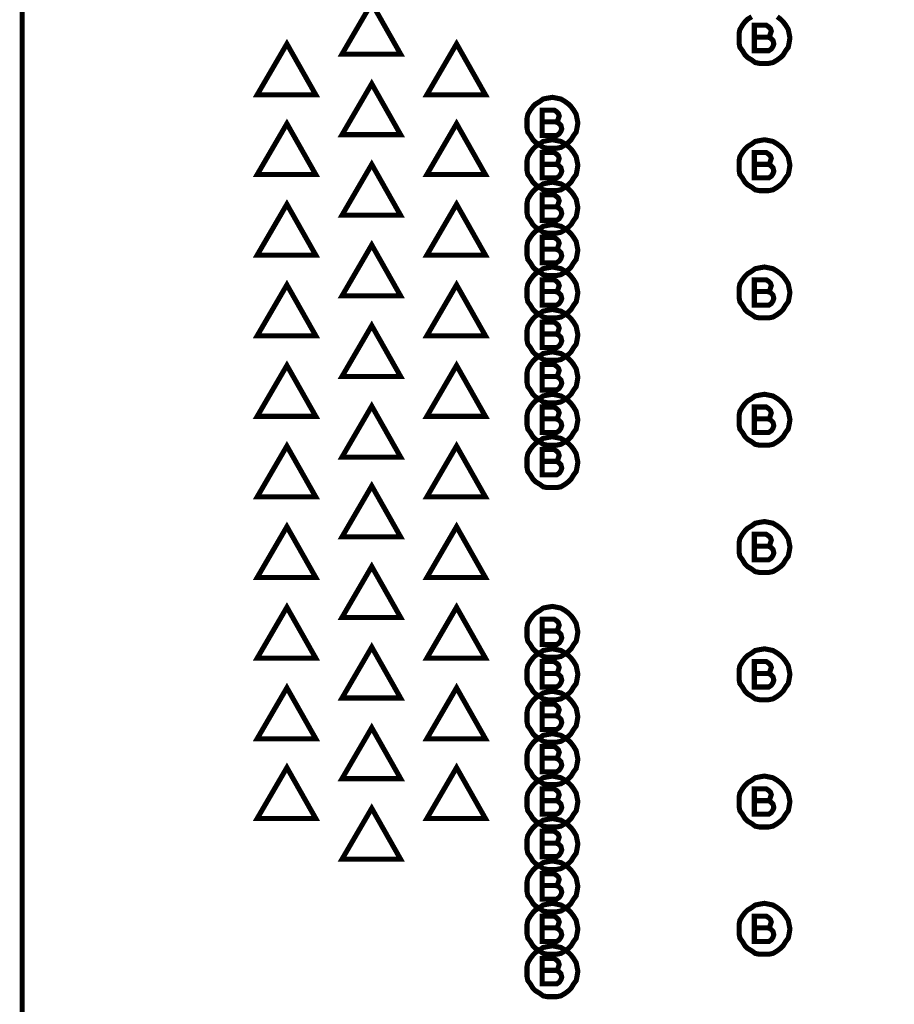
# Model space of a CAD drawing. Extents: x 28 to 61, y 24.9 to 46.
# Tile 4 of 96: x 33.2 to 34.3, y 30.5 to 31.7. Entities that reach past the tile are written whole.
import ezdxf

# ---------------------------------------------------------------- set-up
doc = ezdxf.new("R2010")
doc.units = 0
doc.layers.add('1', color=2, linetype='CONTINUOUS')

msp = doc.modelspace()

# ---------------------------------------------------------------- linework, layer by layer
at = {"layer": '1', "const_width": 0.006}
for points in [[(33.23, 29.96), (33.821, 29.96), (33.821, 30.285), (34.835, 30.285), (34.835, 29.96), (35.406, 29.96), (35.406, 30.285), (35.478, 30.285), (35.478, 29.96), (37.306, 29.96), (37.306, 30.285), (37.379, 30.285), (37.379, 29.96), (37.951, 29.96), (37.951, 30.285), (40.105, 30.285), (40.105, 34.51), (33.23, 34.51), (33.23, 29.96)], [(33.642, 31.701), (33.607, 31.641), (33.676, 31.641), (33.642, 31.701)], [(34.09, 31.685), (34.085, 31.682), (34.082, 31.679), (34.079, 31.675), (34.076, 31.67), (34.075, 31.665), (34.075, 31.66), (34.075, 31.654), (34.076, 31.649), (34.079, 31.645), (34.082, 31.64), (34.085, 31.637), (34.09, 31.634), (34.094, 31.631), (34.099, 31.63), (34.105, 31.63), (34.11, 31.63), (34.115, 31.631), (34.12, 31.634), (34.124, 31.637), (34.127, 31.64), (34.13, 31.645), (34.133, 31.649), (34.134, 31.654), (34.135, 31.66)], [(34.135, 31.66), (34.134, 31.665), (34.133, 31.67), (34.13, 31.675), (34.127, 31.679), (34.124, 31.682), (34.12, 31.685)], [(34.109, 31.661), (34.111, 31.662), (34.112, 31.665), (34.113, 31.668), (34.112, 31.671), (34.11, 31.673), (34.107, 31.675), (34.093, 31.675), (34.093, 31.645), (34.11, 31.645), (34.113, 31.647), (34.115, 31.65), (34.116, 31.653), (34.115, 31.657), (34.112, 31.66), (34.109, 31.661), (34.093, 31.661)], [(33.542, 31.653), (33.507, 31.593), (33.576, 31.593), (33.542, 31.653)], [(33.742, 31.653), (33.707, 31.593), (33.776, 31.593), (33.742, 31.653)], [(33.642, 31.606), (33.607, 31.546), (33.676, 31.546), (33.642, 31.606)], [(33.885, 31.56), (33.884, 31.565), (33.883, 31.57), (33.88, 31.575), (33.877, 31.579), (33.874, 31.582), (33.87, 31.585), (33.865, 31.588), (33.86, 31.589), (33.855, 31.59), (33.849, 31.589), (33.844, 31.588), (33.84, 31.585), (33.835, 31.582), (33.832, 31.579), (33.829, 31.575), (33.826, 31.57), (33.825, 31.565), (33.825, 31.56), (33.825, 31.554), (33.826, 31.549), (33.829, 31.545), (33.832, 31.54), (33.835, 31.537), (33.84, 31.534), (33.844, 31.531), (33.849, 31.53), (33.855, 31.53), (33.86, 31.53), (33.865, 31.531), (33.87, 31.534), (33.874, 31.537), (33.877, 31.54), (33.88, 31.545), (33.883, 31.549), (33.884, 31.554), (33.885, 31.56)], [(33.859, 31.561), (33.861, 31.562), (33.862, 31.565), (33.863, 31.568), (33.862, 31.571), (33.86, 31.573), (33.857, 31.575), (33.843, 31.575), (33.843, 31.545), (33.86, 31.545), (33.863, 31.547), (33.865, 31.55), (33.866, 31.553), (33.865, 31.557), (33.862, 31.56), (33.859, 31.561), (33.843, 31.561)], [(33.542, 31.559), (33.507, 31.499), (33.576, 31.499), (33.542, 31.559)], [(33.742, 31.559), (33.707, 31.499), (33.776, 31.499), (33.742, 31.559)], [(33.885, 31.51), (33.884, 31.515), (33.883, 31.52), (33.88, 31.525), (33.877, 31.529), (33.874, 31.532), (33.87, 31.535), (33.865, 31.538), (33.86, 31.539), (33.855, 31.54), (33.849, 31.539), (33.844, 31.538), (33.84, 31.535), (33.835, 31.532), (33.832, 31.529), (33.829, 31.525), (33.826, 31.52), (33.825, 31.515), (33.825, 31.51), (33.825, 31.504), (33.826, 31.499), (33.829, 31.495), (33.832, 31.49), (33.835, 31.487), (33.84, 31.484), (33.844, 31.481), (33.849, 31.48), (33.855, 31.48), (33.86, 31.48), (33.865, 31.481), (33.87, 31.484), (33.874, 31.487), (33.877, 31.49), (33.88, 31.495), (33.883, 31.499), (33.884, 31.504), (33.885, 31.51)], [(34.135, 31.51), (34.134, 31.515), (34.133, 31.52), (34.13, 31.525), (34.127, 31.529), (34.124, 31.532), (34.12, 31.535), (34.115, 31.538), (34.11, 31.539), (34.105, 31.54), (34.099, 31.539), (34.094, 31.538), (34.09, 31.535), (34.085, 31.532), (34.082, 31.529), (34.079, 31.525), (34.076, 31.52), (34.075, 31.515), (34.075, 31.51), (34.075, 31.504), (34.076, 31.499), (34.079, 31.495), (34.082, 31.49), (34.085, 31.487), (34.09, 31.484), (34.094, 31.481), (34.099, 31.48), (34.105, 31.48), (34.11, 31.48), (34.115, 31.481), (34.12, 31.484), (34.124, 31.487), (34.127, 31.49), (34.13, 31.495), (34.133, 31.499), (34.134, 31.504), (34.135, 31.51)], [(33.859, 31.511), (33.861, 31.512), (33.862, 31.515), (33.863, 31.518), (33.862, 31.521), (33.86, 31.523), (33.857, 31.525), (33.843, 31.525), (33.843, 31.495), (33.86, 31.495), (33.863, 31.497), (33.865, 31.5), (33.866, 31.503), (33.865, 31.507), (33.862, 31.51), (33.859, 31.511), (33.843, 31.511)], [(34.109, 31.511), (34.111, 31.512), (34.112, 31.515), (34.113, 31.518), (34.112, 31.521), (34.11, 31.523), (34.107, 31.525), (34.093, 31.525), (34.093, 31.495), (34.11, 31.495), (34.113, 31.497), (34.115, 31.5), (34.116, 31.503), (34.115, 31.507), (34.112, 31.51), (34.109, 31.511), (34.093, 31.511)], [(33.642, 31.511), (33.607, 31.451), (33.676, 31.451), (33.642, 31.511)], [(33.885, 31.46), (33.884, 31.465), (33.883, 31.47), (33.88, 31.475), (33.877, 31.479), (33.874, 31.482), (33.87, 31.485), (33.865, 31.488), (33.86, 31.489), (33.855, 31.49), (33.849, 31.489), (33.844, 31.488), (33.84, 31.485), (33.835, 31.482), (33.832, 31.479), (33.829, 31.475), (33.826, 31.47), (33.825, 31.465), (33.825, 31.46), (33.825, 31.454), (33.826, 31.449), (33.829, 31.445), (33.832, 31.44), (33.835, 31.437), (33.84, 31.434), (33.844, 31.431), (33.849, 31.43), (33.855, 31.43), (33.86, 31.43), (33.865, 31.431), (33.87, 31.434), (33.874, 31.437), (33.877, 31.44), (33.88, 31.445), (33.883, 31.449), (33.884, 31.454), (33.885, 31.46)], [(33.859, 31.461), (33.861, 31.462), (33.862, 31.465), (33.863, 31.468), (33.862, 31.471), (33.86, 31.473), (33.857, 31.475), (33.843, 31.475), (33.843, 31.445), (33.86, 31.445), (33.863, 31.447), (33.865, 31.45), (33.866, 31.453), (33.865, 31.457), (33.862, 31.46), (33.859, 31.461), (33.843, 31.461)], [(33.542, 31.464), (33.507, 31.404), (33.576, 31.404), (33.542, 31.464)], [(33.742, 31.464), (33.707, 31.404), (33.776, 31.404), (33.742, 31.464)], [(33.885, 31.41), (33.884, 31.415), (33.883, 31.42), (33.88, 31.425), (33.877, 31.429), (33.874, 31.432), (33.87, 31.435), (33.865, 31.438), (33.86, 31.439), (33.855, 31.44), (33.849, 31.439), (33.844, 31.438), (33.84, 31.435), (33.835, 31.432), (33.832, 31.429), (33.829, 31.425), (33.826, 31.42), (33.825, 31.415), (33.825, 31.41), (33.825, 31.404), (33.826, 31.399), (33.829, 31.395), (33.832, 31.39), (33.835, 31.387), (33.84, 31.384), (33.844, 31.381), (33.849, 31.38), (33.855, 31.38), (33.86, 31.38), (33.865, 31.381), (33.87, 31.384), (33.874, 31.387), (33.877, 31.39), (33.88, 31.395), (33.883, 31.399), (33.884, 31.404), (33.885, 31.41)], [(33.859, 31.411), (33.861, 31.412), (33.862, 31.415), (33.863, 31.418), (33.862, 31.421), (33.86, 31.423), (33.857, 31.425), (33.843, 31.425), (33.843, 31.395), (33.86, 31.395), (33.863, 31.397), (33.865, 31.4), (33.866, 31.403), (33.865, 31.407), (33.862, 31.41), (33.859, 31.411), (33.843, 31.411)], [(33.642, 31.416), (33.607, 31.356), (33.676, 31.356), (33.642, 31.416)], [(33.885, 31.36), (33.884, 31.365), (33.883, 31.37), (33.88, 31.375), (33.877, 31.379), (33.874, 31.382), (33.87, 31.385), (33.865, 31.388), (33.86, 31.389), (33.855, 31.39), (33.849, 31.389), (33.844, 31.388), (33.84, 31.385), (33.835, 31.382), (33.832, 31.379), (33.829, 31.375), (33.826, 31.37), (33.825, 31.365), (33.825, 31.36), (33.825, 31.354), (33.826, 31.349), (33.829, 31.345), (33.832, 31.34), (33.835, 31.337), (33.84, 31.334), (33.844, 31.331), (33.849, 31.33), (33.855, 31.33), (33.86, 31.33), (33.865, 31.331), (33.87, 31.334), (33.874, 31.337), (33.877, 31.34), (33.88, 31.345), (33.883, 31.349), (33.884, 31.354), (33.885, 31.36)], [(34.135, 31.36), (34.134, 31.365), (34.133, 31.37), (34.13, 31.375), (34.127, 31.379), (34.124, 31.382), (34.12, 31.385), (34.115, 31.388), (34.11, 31.389), (34.105, 31.39), (34.099, 31.389), (34.094, 31.388), (34.09, 31.385), (34.085, 31.382), (34.082, 31.379), (34.079, 31.375), (34.076, 31.37), (34.075, 31.365), (34.075, 31.36), (34.075, 31.354), (34.076, 31.349), (34.079, 31.345), (34.082, 31.34), (34.085, 31.337), (34.09, 31.334), (34.094, 31.331), (34.099, 31.33), (34.105, 31.33), (34.11, 31.33), (34.115, 31.331), (34.12, 31.334), (34.124, 31.337), (34.127, 31.34), (34.13, 31.345), (34.133, 31.349), (34.134, 31.354), (34.135, 31.36)], [(33.542, 31.369), (33.507, 31.309), (33.576, 31.309), (33.542, 31.369)], [(33.742, 31.369), (33.707, 31.309), (33.776, 31.309), (33.742, 31.369)], [(33.859, 31.361), (33.861, 31.362), (33.862, 31.365), (33.863, 31.368), (33.862, 31.371), (33.86, 31.373), (33.857, 31.375), (33.843, 31.375), (33.843, 31.345), (33.86, 31.345), (33.863, 31.347), (33.865, 31.35), (33.866, 31.353), (33.865, 31.357), (33.862, 31.36), (33.859, 31.361), (33.843, 31.361)], [(34.109, 31.361), (34.111, 31.362), (34.112, 31.365), (34.113, 31.368), (34.112, 31.371), (34.11, 31.373), (34.107, 31.375), (34.093, 31.375), (34.093, 31.345), (34.11, 31.345), (34.113, 31.347), (34.115, 31.35), (34.116, 31.353), (34.115, 31.357), (34.112, 31.36), (34.109, 31.361), (34.093, 31.361)], [(33.885, 31.31), (33.884, 31.315), (33.883, 31.32), (33.88, 31.325), (33.877, 31.329), (33.874, 31.332), (33.87, 31.335), (33.865, 31.338), (33.86, 31.339), (33.855, 31.34), (33.849, 31.339), (33.844, 31.338), (33.84, 31.335), (33.835, 31.332), (33.832, 31.329), (33.829, 31.325), (33.826, 31.32), (33.825, 31.315), (33.825, 31.31), (33.825, 31.304), (33.826, 31.299), (33.829, 31.295), (33.832, 31.29), (33.835, 31.287), (33.84, 31.284), (33.844, 31.281), (33.849, 31.28), (33.855, 31.28), (33.86, 31.28), (33.865, 31.281), (33.87, 31.284), (33.874, 31.287), (33.877, 31.29), (33.88, 31.295), (33.883, 31.299), (33.884, 31.304), (33.885, 31.31)], [(33.642, 31.321), (33.607, 31.261), (33.676, 31.261), (33.642, 31.321)], [(33.859, 31.311), (33.861, 31.312), (33.862, 31.315), (33.863, 31.318), (33.862, 31.321), (33.86, 31.323), (33.857, 31.325), (33.843, 31.325), (33.843, 31.295), (33.86, 31.295), (33.863, 31.297), (33.865, 31.3), (33.866, 31.303), (33.865, 31.307), (33.862, 31.31), (33.859, 31.311), (33.843, 31.311)], [(33.885, 31.26), (33.884, 31.265), (33.883, 31.27), (33.88, 31.275), (33.877, 31.279), (33.874, 31.282), (33.87, 31.285), (33.865, 31.288), (33.86, 31.289), (33.855, 31.29), (33.849, 31.289), (33.844, 31.288), (33.84, 31.285), (33.835, 31.282), (33.832, 31.279), (33.829, 31.275), (33.826, 31.27), (33.825, 31.265), (33.825, 31.26), (33.825, 31.254), (33.826, 31.249), (33.829, 31.245), (33.832, 31.24), (33.835, 31.237), (33.84, 31.234), (33.844, 31.231), (33.849, 31.23), (33.855, 31.23), (33.86, 31.23), (33.865, 31.231), (33.87, 31.234), (33.874, 31.237), (33.877, 31.24), (33.88, 31.245), (33.883, 31.249), (33.884, 31.254), (33.885, 31.26)], [(33.542, 31.274), (33.507, 31.214), (33.576, 31.214), (33.542, 31.274)], [(33.742, 31.274), (33.707, 31.214), (33.776, 31.214), (33.742, 31.274)], [(33.859, 31.261), (33.861, 31.262), (33.862, 31.265), (33.863, 31.268), (33.862, 31.271), (33.86, 31.273), (33.857, 31.275), (33.843, 31.275), (33.843, 31.245), (33.86, 31.245), (33.863, 31.247), (33.865, 31.25), (33.866, 31.253), (33.865, 31.257), (33.862, 31.26), (33.859, 31.261), (33.843, 31.261)], [(33.885, 31.21), (33.884, 31.215), (33.883, 31.22), (33.88, 31.225), (33.877, 31.229), (33.874, 31.232), (33.87, 31.235), (33.865, 31.238), (33.86, 31.239), (33.855, 31.24), (33.849, 31.239), (33.844, 31.238), (33.84, 31.235), (33.835, 31.232), (33.832, 31.229), (33.829, 31.225), (33.826, 31.22), (33.825, 31.215), (33.825, 31.21), (33.825, 31.204), (33.826, 31.199), (33.829, 31.195), (33.832, 31.19), (33.835, 31.187), (33.84, 31.184), (33.844, 31.181), (33.849, 31.18), (33.855, 31.18), (33.86, 31.18), (33.865, 31.181), (33.87, 31.184), (33.874, 31.187), (33.877, 31.19), (33.88, 31.195), (33.883, 31.199), (33.884, 31.204), (33.885, 31.21)], [(34.135, 31.21), (34.134, 31.215), (34.133, 31.22), (34.13, 31.225), (34.127, 31.229), (34.124, 31.232), (34.12, 31.235), (34.115, 31.238), (34.11, 31.239), (34.105, 31.24), (34.099, 31.239), (34.094, 31.238), (34.09, 31.235), (34.085, 31.232), (34.082, 31.229), (34.079, 31.225), (34.076, 31.22), (34.075, 31.215), (34.075, 31.21), (34.075, 31.204), (34.076, 31.199), (34.079, 31.195), (34.082, 31.19), (34.085, 31.187), (34.09, 31.184), (34.094, 31.181), (34.099, 31.18), (34.105, 31.18), (34.11, 31.18), (34.115, 31.181), (34.12, 31.184), (34.124, 31.187), (34.127, 31.19), (34.13, 31.195), (34.133, 31.199), (34.134, 31.204), (34.135, 31.21)], [(33.642, 31.226), (33.607, 31.166), (33.676, 31.166), (33.642, 31.226)], [(33.859, 31.211), (33.861, 31.212), (33.862, 31.215), (33.863, 31.218), (33.862, 31.221), (33.86, 31.223), (33.857, 31.225), (33.843, 31.225), (33.843, 31.195), (33.86, 31.195), (33.863, 31.197), (33.865, 31.2), (33.866, 31.203), (33.865, 31.207), (33.862, 31.21), (33.859, 31.211), (33.843, 31.211)], [(34.109, 31.211), (34.111, 31.212), (34.112, 31.215), (34.113, 31.218), (34.112, 31.221), (34.11, 31.223), (34.107, 31.225), (34.093, 31.225), (34.093, 31.195), (34.11, 31.195), (34.113, 31.197), (34.115, 31.2), (34.116, 31.203), (34.115, 31.207), (34.112, 31.21), (34.109, 31.211), (34.093, 31.211)], [(33.885, 31.16), (33.884, 31.165), (33.883, 31.17), (33.88, 31.175), (33.877, 31.179), (33.874, 31.182), (33.87, 31.185), (33.865, 31.188), (33.86, 31.189), (33.855, 31.19), (33.849, 31.189), (33.844, 31.188), (33.84, 31.185), (33.835, 31.182), (33.832, 31.179), (33.829, 31.175), (33.826, 31.17), (33.825, 31.165), (33.825, 31.16), (33.825, 31.154), (33.826, 31.149), (33.829, 31.145), (33.832, 31.14), (33.835, 31.137), (33.84, 31.134), (33.844, 31.131), (33.849, 31.13), (33.855, 31.13), (33.86, 31.13), (33.865, 31.131), (33.87, 31.134), (33.874, 31.137), (33.877, 31.14), (33.88, 31.145), (33.883, 31.149), (33.884, 31.154), (33.885, 31.16)], [(33.542, 31.179), (33.507, 31.119), (33.576, 31.119), (33.542, 31.179)], [(33.742, 31.179), (33.707, 31.119), (33.776, 31.119), (33.742, 31.179)], [(33.859, 31.161), (33.861, 31.162), (33.862, 31.165), (33.863, 31.168), (33.862, 31.171), (33.86, 31.173), (33.857, 31.175), (33.843, 31.175), (33.843, 31.145), (33.86, 31.145), (33.863, 31.147), (33.865, 31.15), (33.866, 31.153), (33.865, 31.157), (33.862, 31.16), (33.859, 31.161), (33.843, 31.161)], [(33.642, 31.132), (33.607, 31.072), (33.676, 31.072), (33.642, 31.132)], [(34.135, 31.06), (34.134, 31.065), (34.133, 31.07), (34.13, 31.075), (34.127, 31.079), (34.124, 31.082), (34.12, 31.085), (34.115, 31.088), (34.11, 31.089), (34.105, 31.09), (34.099, 31.089), (34.094, 31.088), (34.09, 31.085), (34.085, 31.082), (34.082, 31.079), (34.079, 31.075), (34.076, 31.07), (34.075, 31.065), (34.075, 31.06), (34.075, 31.054), (34.076, 31.049), (34.079, 31.045), (34.082, 31.04), (34.085, 31.037), (34.09, 31.034), (34.094, 31.031), (34.099, 31.03), (34.105, 31.03), (34.11, 31.03), (34.115, 31.031), (34.12, 31.034), (34.124, 31.037), (34.127, 31.04), (34.13, 31.045), (34.133, 31.049), (34.134, 31.054), (34.135, 31.06)], [(33.542, 31.084), (33.507, 31.024), (33.576, 31.024), (33.542, 31.084)], [(33.742, 31.084), (33.707, 31.024), (33.776, 31.024), (33.742, 31.084)], [(34.109, 31.061), (34.111, 31.062), (34.112, 31.065), (34.113, 31.068), (34.112, 31.071), (34.11, 31.073), (34.107, 31.075), (34.093, 31.075), (34.093, 31.045), (34.11, 31.045), (34.113, 31.047), (34.115, 31.05), (34.116, 31.053), (34.115, 31.057), (34.112, 31.06), (34.109, 31.061), (34.093, 31.061)], [(33.642, 31.037), (33.607, 30.977), (33.676, 30.977), (33.642, 31.037)], [(33.542, 30.989), (33.507, 30.929), (33.576, 30.929), (33.542, 30.989)], [(33.742, 30.989), (33.707, 30.929), (33.776, 30.929), (33.742, 30.989)], [(33.885, 30.96), (33.884, 30.965), (33.883, 30.97), (33.88, 30.975), (33.877, 30.979), (33.874, 30.982), (33.87, 30.985), (33.865, 30.988), (33.86, 30.989), (33.855, 30.99), (33.849, 30.989), (33.844, 30.988), (33.84, 30.985), (33.835, 30.982), (33.832, 30.979), (33.829, 30.975), (33.826, 30.97), (33.825, 30.965), (33.825, 30.96), (33.825, 30.954), (33.826, 30.949), (33.829, 30.945), (33.832, 30.94), (33.835, 30.937), (33.84, 30.934), (33.844, 30.931), (33.849, 30.93), (33.855, 30.93), (33.86, 30.93), (33.865, 30.931), (33.87, 30.934), (33.874, 30.937), (33.877, 30.94), (33.88, 30.945), (33.883, 30.949), (33.884, 30.954), (33.885, 30.96)], [(33.859, 30.961), (33.861, 30.962), (33.862, 30.965), (33.863, 30.968), (33.862, 30.971), (33.86, 30.973), (33.857, 30.975), (33.843, 30.975), (33.843, 30.945), (33.86, 30.945), (33.863, 30.947), (33.865, 30.95), (33.866, 30.953), (33.865, 30.957), (33.862, 30.96), (33.859, 30.961), (33.843, 30.961)], [(33.642, 30.942), (33.607, 30.882), (33.676, 30.882), (33.642, 30.942)], [(33.885, 30.91), (33.884, 30.915), (33.883, 30.92), (33.88, 30.925), (33.877, 30.929), (33.874, 30.932), (33.87, 30.935), (33.865, 30.938), (33.86, 30.939), (33.855, 30.94), (33.849, 30.939), (33.844, 30.938), (33.84, 30.935), (33.835, 30.932), (33.832, 30.929), (33.829, 30.925), (33.826, 30.92), (33.825, 30.915), (33.825, 30.91), (33.825, 30.904), (33.826, 30.899), (33.829, 30.895), (33.832, 30.89), (33.835, 30.887), (33.84, 30.884), (33.844, 30.881), (33.849, 30.88), (33.855, 30.88), (33.86, 30.88), (33.865, 30.881), (33.87, 30.884), (33.874, 30.887), (33.877, 30.89), (33.88, 30.895), (33.883, 30.899), (33.884, 30.904), (33.885, 30.91)], [(34.135, 30.91), (34.134, 30.915), (34.133, 30.92), (34.13, 30.925), (34.127, 30.929), (34.124, 30.932), (34.12, 30.935), (34.115, 30.938), (34.11, 30.939), (34.105, 30.94), (34.099, 30.939), (34.094, 30.938), (34.09, 30.935), (34.085, 30.932), (34.082, 30.929), (34.079, 30.925), (34.076, 30.92), (34.075, 30.915), (34.075, 30.91), (34.075, 30.904), (34.076, 30.899), (34.079, 30.895), (34.082, 30.89), (34.085, 30.887), (34.09, 30.884), (34.094, 30.881), (34.099, 30.88), (34.105, 30.88), (34.11, 30.88), (34.115, 30.881), (34.12, 30.884), (34.124, 30.887), (34.127, 30.89), (34.13, 30.895), (34.133, 30.899), (34.134, 30.904), (34.135, 30.91)], [(33.859, 30.911), (33.861, 30.912), (33.862, 30.915), (33.863, 30.918), (33.862, 30.921), (33.86, 30.923), (33.857, 30.925), (33.843, 30.925), (33.843, 30.895), (33.86, 30.895), (33.863, 30.897), (33.865, 30.9), (33.866, 30.903), (33.865, 30.907), (33.862, 30.91), (33.859, 30.911), (33.843, 30.911)], [(34.109, 30.911), (34.111, 30.912), (34.112, 30.915), (34.113, 30.918), (34.112, 30.921), (34.11, 30.923), (34.107, 30.925), (34.093, 30.925), (34.093, 30.895), (34.11, 30.895), (34.113, 30.897), (34.115, 30.9), (34.116, 30.903), (34.115, 30.907), (34.112, 30.91), (34.109, 30.911), (34.093, 30.911)], [(33.542, 30.894), (33.507, 30.834), (33.576, 30.834), (33.542, 30.894)], [(33.742, 30.894), (33.707, 30.834), (33.776, 30.834), (33.742, 30.894)], [(33.885, 30.86), (33.884, 30.865), (33.883, 30.87), (33.88, 30.875), (33.877, 30.879), (33.874, 30.882), (33.87, 30.885), (33.865, 30.888), (33.86, 30.889), (33.855, 30.89), (33.849, 30.889), (33.844, 30.888), (33.84, 30.885), (33.835, 30.882), (33.832, 30.879), (33.829, 30.875), (33.826, 30.87), (33.825, 30.865), (33.825, 30.86), (33.825, 30.854), (33.826, 30.849), (33.829, 30.845), (33.832, 30.84), (33.835, 30.837), (33.84, 30.834), (33.844, 30.831), (33.849, 30.83), (33.855, 30.83), (33.86, 30.83), (33.865, 30.831), (33.87, 30.834), (33.874, 30.837), (33.877, 30.84), (33.88, 30.845), (33.883, 30.849), (33.884, 30.854), (33.885, 30.86)], [(33.859, 30.861), (33.861, 30.862), (33.862, 30.865), (33.863, 30.868), (33.862, 30.871), (33.86, 30.873), (33.857, 30.875), (33.843, 30.875), (33.843, 30.845), (33.86, 30.845), (33.863, 30.847), (33.865, 30.85), (33.866, 30.853), (33.865, 30.857), (33.862, 30.86), (33.859, 30.861), (33.843, 30.861)], [(33.642, 30.847), (33.607, 30.787), (33.676, 30.787), (33.642, 30.847)], [(33.885, 30.81), (33.884, 30.815), (33.883, 30.82), (33.88, 30.825), (33.877, 30.829), (33.874, 30.832), (33.87, 30.835), (33.865, 30.838), (33.86, 30.839), (33.855, 30.84), (33.849, 30.839), (33.844, 30.838), (33.84, 30.835), (33.835, 30.832), (33.832, 30.829), (33.829, 30.825), (33.826, 30.82), (33.825, 30.815), (33.825, 30.81), (33.825, 30.804), (33.826, 30.799), (33.829, 30.795), (33.832, 30.79), (33.835, 30.787), (33.84, 30.784), (33.844, 30.781), (33.849, 30.78), (33.855, 30.78), (33.86, 30.78), (33.865, 30.781), (33.87, 30.784), (33.874, 30.787), (33.877, 30.79), (33.88, 30.795), (33.883, 30.799), (33.884, 30.804), (33.885, 30.81)], [(33.859, 30.811), (33.861, 30.812), (33.862, 30.815), (33.863, 30.818), (33.862, 30.821), (33.86, 30.823), (33.857, 30.825), (33.843, 30.825), (33.843, 30.795), (33.86, 30.795), (33.863, 30.797), (33.865, 30.8), (33.866, 30.803), (33.865, 30.807), (33.862, 30.81), (33.859, 30.811), (33.843, 30.811)], [(33.542, 30.8), (33.507, 30.74), (33.576, 30.74), (33.542, 30.8)], [(33.742, 30.8), (33.707, 30.74), (33.776, 30.74), (33.742, 30.8)], [(33.885, 30.76), (33.884, 30.765), (33.883, 30.77), (33.88, 30.775), (33.877, 30.779), (33.874, 30.782), (33.87, 30.785), (33.865, 30.788), (33.86, 30.789), (33.855, 30.79), (33.849, 30.789), (33.844, 30.788), (33.84, 30.785), (33.835, 30.782), (33.832, 30.779), (33.829, 30.775), (33.826, 30.77), (33.825, 30.765), (33.825, 30.76), (33.825, 30.754), (33.826, 30.749), (33.829, 30.745), (33.832, 30.74), (33.835, 30.737), (33.84, 30.734), (33.844, 30.731), (33.849, 30.73), (33.855, 30.73), (33.86, 30.73), (33.865, 30.731), (33.87, 30.734), (33.874, 30.737), (33.877, 30.74), (33.88, 30.745), (33.883, 30.749), (33.884, 30.754), (33.885, 30.76)], [(34.135, 30.76), (34.134, 30.765), (34.133, 30.77), (34.13, 30.775), (34.127, 30.779), (34.124, 30.782), (34.12, 30.785), (34.115, 30.788), (34.11, 30.789), (34.105, 30.79), (34.099, 30.789), (34.094, 30.788), (34.09, 30.785), (34.085, 30.782), (34.082, 30.779), (34.079, 30.775), (34.076, 30.77), (34.075, 30.765), (34.075, 30.76), (34.075, 30.754), (34.076, 30.749), (34.079, 30.745), (34.082, 30.74), (34.085, 30.737), (34.09, 30.734), (34.094, 30.731), (34.099, 30.73), (34.105, 30.73), (34.11, 30.73), (34.115, 30.731), (34.12, 30.734), (34.124, 30.737), (34.127, 30.74), (34.13, 30.745), (34.133, 30.749), (34.134, 30.754), (34.135, 30.76)], [(33.859, 30.761), (33.861, 30.762), (33.862, 30.765), (33.863, 30.768), (33.862, 30.771), (33.86, 30.773), (33.857, 30.775), (33.843, 30.775), (33.843, 30.745), (33.86, 30.745), (33.863, 30.747), (33.865, 30.75), (33.866, 30.753), (33.865, 30.757), (33.862, 30.76), (33.859, 30.761), (33.843, 30.761)], [(34.109, 30.761), (34.111, 30.762), (34.112, 30.765), (34.113, 30.768), (34.112, 30.771), (34.11, 30.773), (34.107, 30.775), (34.093, 30.775), (34.093, 30.745), (34.11, 30.745), (34.113, 30.747), (34.115, 30.75), (34.116, 30.753), (34.115, 30.757), (34.112, 30.76), (34.109, 30.761), (34.093, 30.761)], [(33.642, 30.752), (33.607, 30.692), (33.676, 30.692), (33.642, 30.752)], [(33.885, 30.71), (33.884, 30.715), (33.883, 30.72), (33.88, 30.725), (33.877, 30.729), (33.874, 30.732), (33.87, 30.735), (33.865, 30.738), (33.86, 30.739), (33.855, 30.74), (33.849, 30.739), (33.844, 30.738), (33.84, 30.735), (33.835, 30.732), (33.832, 30.729), (33.829, 30.725), (33.826, 30.72), (33.825, 30.715), (33.825, 30.71), (33.825, 30.704), (33.826, 30.699), (33.829, 30.695), (33.832, 30.69), (33.835, 30.687), (33.84, 30.684), (33.844, 30.681), (33.849, 30.68), (33.855, 30.68), (33.86, 30.68), (33.865, 30.681), (33.87, 30.684), (33.874, 30.687), (33.877, 30.69), (33.88, 30.695), (33.883, 30.699), (33.884, 30.704), (33.885, 30.71)], [(33.859, 30.711), (33.861, 30.712), (33.862, 30.715), (33.863, 30.718), (33.862, 30.721), (33.86, 30.723), (33.857, 30.725), (33.843, 30.725), (33.843, 30.695), (33.86, 30.695), (33.863, 30.697), (33.865, 30.7), (33.866, 30.703), (33.865, 30.707), (33.862, 30.71), (33.859, 30.711), (33.843, 30.711)], [(33.885, 30.66), (33.884, 30.665), (33.883, 30.67), (33.88, 30.675), (33.877, 30.679), (33.874, 30.682), (33.87, 30.685), (33.865, 30.688), (33.86, 30.689), (33.855, 30.69), (33.849, 30.689), (33.844, 30.688), (33.84, 30.685), (33.835, 30.682), (33.832, 30.679), (33.829, 30.675), (33.826, 30.67), (33.825, 30.665), (33.825, 30.66), (33.825, 30.654), (33.826, 30.649), (33.829, 30.645), (33.832, 30.64), (33.835, 30.637), (33.84, 30.634), (33.844, 30.631), (33.849, 30.63), (33.855, 30.63), (33.86, 30.63), (33.865, 30.631), (33.87, 30.634), (33.874, 30.637), (33.877, 30.64), (33.88, 30.645), (33.883, 30.649), (33.884, 30.654), (33.885, 30.66)], [(33.859, 30.661), (33.861, 30.662), (33.862, 30.665), (33.863, 30.668), (33.862, 30.671), (33.86, 30.673), (33.857, 30.675), (33.843, 30.675), (33.843, 30.645), (33.86, 30.645), (33.863, 30.647), (33.865, 30.65), (33.866, 30.653), (33.865, 30.657), (33.862, 30.66), (33.859, 30.661), (33.843, 30.661)], [(33.885, 30.61), (33.884, 30.615), (33.883, 30.62), (33.88, 30.625), (33.877, 30.629), (33.874, 30.632), (33.87, 30.635), (33.865, 30.638), (33.86, 30.639), (33.855, 30.64), (33.849, 30.639), (33.844, 30.638), (33.84, 30.635), (33.835, 30.632), (33.832, 30.629), (33.829, 30.625), (33.826, 30.62), (33.825, 30.615), (33.825, 30.61), (33.825, 30.604), (33.826, 30.599), (33.829, 30.595), (33.832, 30.59), (33.835, 30.587), (33.84, 30.584), (33.844, 30.581), (33.849, 30.58), (33.855, 30.58), (33.86, 30.58), (33.865, 30.581), (33.87, 30.584), (33.874, 30.587), (33.877, 30.59), (33.88, 30.595), (33.883, 30.599), (33.884, 30.604), (33.885, 30.61)], [(34.135, 30.61), (34.134, 30.615), (34.133, 30.62), (34.13, 30.625), (34.127, 30.629), (34.124, 30.632), (34.12, 30.635), (34.115, 30.638), (34.11, 30.639), (34.105, 30.64), (34.099, 30.639), (34.094, 30.638), (34.09, 30.635), (34.085, 30.632), (34.082, 30.629), (34.079, 30.625), (34.076, 30.62), (34.075, 30.615), (34.075, 30.61), (34.075, 30.604), (34.076, 30.599), (34.079, 30.595), (34.082, 30.59), (34.085, 30.587), (34.09, 30.584), (34.094, 30.581), (34.099, 30.58), (34.105, 30.58), (34.11, 30.58), (34.115, 30.581), (34.12, 30.584), (34.124, 30.587), (34.127, 30.59), (34.13, 30.595), (34.133, 30.599), (34.134, 30.604), (34.135, 30.61)], [(33.859, 30.611), (33.861, 30.612), (33.862, 30.615), (33.863, 30.618), (33.862, 30.621), (33.86, 30.623), (33.857, 30.625), (33.843, 30.625), (33.843, 30.595), (33.86, 30.595), (33.863, 30.597), (33.865, 30.6), (33.866, 30.603), (33.865, 30.607), (33.862, 30.61), (33.859, 30.611), (33.843, 30.611)], [(34.109, 30.611), (34.111, 30.612), (34.112, 30.615), (34.113, 30.618), (34.112, 30.621), (34.11, 30.623), (34.107, 30.625), (34.093, 30.625), (34.093, 30.595), (34.11, 30.595), (34.113, 30.597), (34.115, 30.6), (34.116, 30.603), (34.115, 30.607), (34.112, 30.61), (34.109, 30.611), (34.093, 30.611)], [(33.885, 30.56), (33.884, 30.565), (33.883, 30.57), (33.88, 30.575), (33.877, 30.579), (33.874, 30.582), (33.87, 30.585), (33.865, 30.588), (33.86, 30.589), (33.855, 30.59), (33.849, 30.589), (33.844, 30.588), (33.84, 30.585), (33.835, 30.582), (33.832, 30.579), (33.829, 30.575), (33.826, 30.57), (33.825, 30.565), (33.825, 30.56), (33.825, 30.554), (33.826, 30.549), (33.829, 30.545), (33.832, 30.54), (33.835, 30.537), (33.84, 30.534), (33.844, 30.531), (33.849, 30.53), (33.855, 30.53), (33.86, 30.53), (33.865, 30.531), (33.87, 30.534), (33.874, 30.537), (33.877, 30.54), (33.88, 30.545), (33.883, 30.549), (33.884, 30.554), (33.885, 30.56)], [(33.859, 30.561), (33.861, 30.562), (33.862, 30.565), (33.863, 30.568), (33.862, 30.571), (33.86, 30.573), (33.857, 30.575), (33.843, 30.575), (33.843, 30.545), (33.86, 30.545), (33.863, 30.547), (33.865, 30.55), (33.866, 30.553), (33.865, 30.557), (33.862, 30.56), (33.859, 30.561), (33.843, 30.561)]]:
    msp.add_lwpolyline(points, dxfattribs=at)
at = {"layer": '1', "const_width": 0.003}
for points in [[(34.0945, 31.661, 1), (34.0915, 31.661, 1)], [(34.1105, 31.661, 1), (34.1075, 31.661, 1)], [(34.1365, 31.66, 1), (34.1335, 31.66, 1)], [(34.1365, 31.66, 1), (34.1335, 31.66, 1)], [(33.5435, 31.653, 1), (33.5405, 31.653, 1)], [(33.5435, 31.653, 1), (33.5405, 31.653, 1)], [(33.7435, 31.653, 1), (33.7405, 31.653, 1)], [(33.7435, 31.653, 1), (33.7405, 31.653, 1)], [(33.6435, 31.606, 1), (33.6405, 31.606, 1)], [(33.6435, 31.606, 1), (33.6405, 31.606, 1)], [(33.5435, 31.559, 1), (33.5405, 31.559, 1)], [(33.5435, 31.559, 1), (33.5405, 31.559, 1)], [(33.7435, 31.559, 1), (33.7405, 31.559, 1)], [(33.7435, 31.559, 1), (33.7405, 31.559, 1)], [(33.8445, 31.561, 1), (33.8415, 31.561, 1)], [(33.8605, 31.561, 1), (33.8575, 31.561, 1)], [(33.8865, 31.56, 1), (33.8835, 31.56, 1)], [(33.8865, 31.56, 1), (33.8835, 31.56, 1)], [(33.6435, 31.511, 1), (33.6405, 31.511, 1)], [(33.6435, 31.511, 1), (33.6405, 31.511, 1)], [(33.8445, 31.511, 1), (33.8415, 31.511, 1)], [(33.8605, 31.511, 1), (33.8575, 31.511, 1)], [(33.8865, 31.51, 1), (33.8835, 31.51, 1)], [(33.8865, 31.51, 1), (33.8835, 31.51, 1)], [(34.0945, 31.511, 1), (34.0915, 31.511, 1)], [(34.1105, 31.511, 1), (34.1075, 31.511, 1)], [(34.1365, 31.51, 1), (34.1335, 31.51, 1)], [(34.1365, 31.51, 1), (34.1335, 31.51, 1)], [(33.5435, 31.464, 1), (33.5405, 31.464, 1)], [(33.5435, 31.464, 1), (33.5405, 31.464, 1)], [(33.7435, 31.464, 1), (33.7405, 31.464, 1)], [(33.7435, 31.464, 1), (33.7405, 31.464, 1)], [(33.8445, 31.461, 1), (33.8415, 31.461, 1)], [(33.8605, 31.461, 1), (33.8575, 31.461, 1)], [(33.8865, 31.46, 1), (33.8835, 31.46, 1)], [(33.8865, 31.46, 1), (33.8835, 31.46, 1)], [(33.6435, 31.416, 1), (33.6405, 31.416, 1)], [(33.6435, 31.416, 1), (33.6405, 31.416, 1)], [(33.8445, 31.411, 1), (33.8415, 31.411, 1)], [(33.8605, 31.411, 1), (33.8575, 31.411, 1)], [(33.8865, 31.41, 1), (33.8835, 31.41, 1)], [(33.8865, 31.41, 1), (33.8835, 31.41, 1)], [(33.5435, 31.369, 1), (33.5405, 31.369, 1)], [(33.5435, 31.369, 1), (33.5405, 31.369, 1)], [(33.7435, 31.369, 1), (33.7405, 31.369, 1)], [(33.7435, 31.369, 1), (33.7405, 31.369, 1)], [(33.8445, 31.361, 1), (33.8415, 31.361, 1)], [(33.8605, 31.361, 1), (33.8575, 31.361, 1)], [(33.8865, 31.36, 1), (33.8835, 31.36, 1)], [(33.8865, 31.36, 1), (33.8835, 31.36, 1)], [(34.0945, 31.361, 1), (34.0915, 31.361, 1)], [(34.1105, 31.361, 1), (34.1075, 31.361, 1)], [(34.1365, 31.36, 1), (34.1335, 31.36, 1)], [(34.1365, 31.36, 1), (34.1335, 31.36, 1)], [(33.6435, 31.321, 1), (33.6405, 31.321, 1)], [(33.6435, 31.321, 1), (33.6405, 31.321, 1)], [(33.8445, 31.311, 1), (33.8415, 31.311, 1)], [(33.8605, 31.311, 1), (33.8575, 31.311, 1)], [(33.8865, 31.31, 1), (33.8835, 31.31, 1)], [(33.8865, 31.31, 1), (33.8835, 31.31, 1)], [(33.5435, 31.274, 1), (33.5405, 31.274, 1)], [(33.5435, 31.274, 1), (33.5405, 31.274, 1)], [(33.7435, 31.274, 1), (33.7405, 31.274, 1)], [(33.7435, 31.274, 1), (33.7405, 31.274, 1)], [(33.8445, 31.261, 1), (33.8415, 31.261, 1)], [(33.8605, 31.261, 1), (33.8575, 31.261, 1)], [(33.8865, 31.26, 1), (33.8835, 31.26, 1)], [(33.8865, 31.26, 1), (33.8835, 31.26, 1)], [(33.6435, 31.226, 1), (33.6405, 31.226, 1)], [(33.6435, 31.226, 1), (33.6405, 31.226, 1)], [(33.8445, 31.211, 1), (33.8415, 31.211, 1)], [(33.8605, 31.211, 1), (33.8575, 31.211, 1)], [(33.8865, 31.21, 1), (33.8835, 31.21, 1)], [(33.8865, 31.21, 1), (33.8835, 31.21, 1)], [(34.0945, 31.211, 1), (34.0915, 31.211, 1)], [(34.1105, 31.211, 1), (34.1075, 31.211, 1)], [(34.1365, 31.21, 1), (34.1335, 31.21, 1)], [(34.1365, 31.21, 1), (34.1335, 31.21, 1)], [(33.5435, 31.179, 1), (33.5405, 31.179, 1)], [(33.5435, 31.179, 1), (33.5405, 31.179, 1)], [(33.7435, 31.179, 1), (33.7405, 31.179, 1)], [(33.7435, 31.179, 1), (33.7405, 31.179, 1)], [(33.8445, 31.161, 1), (33.8415, 31.161, 1)], [(33.8605, 31.161, 1), (33.8575, 31.161, 1)], [(33.8865, 31.16, 1), (33.8835, 31.16, 1)], [(33.8865, 31.16, 1), (33.8835, 31.16, 1)], [(33.6435, 31.132, 1), (33.6405, 31.132, 1)], [(33.6435, 31.132, 1), (33.6405, 31.132, 1)], [(33.5435, 31.084, 1), (33.5405, 31.084, 1)], [(33.5435, 31.084, 1), (33.5405, 31.084, 1)], [(33.7435, 31.084, 1), (33.7405, 31.084, 1)], [(33.7435, 31.084, 1), (33.7405, 31.084, 1)], [(34.0945, 31.061, 1), (34.0915, 31.061, 1)], [(34.1105, 31.061, 1), (34.1075, 31.061, 1)], [(34.1365, 31.06, 1), (34.1335, 31.06, 1)], [(34.1365, 31.06, 1), (34.1335, 31.06, 1)], [(33.6435, 31.037, 1), (33.6405, 31.037, 1)], [(33.6435, 31.037, 1), (33.6405, 31.037, 1)], [(33.5435, 30.989, 1), (33.5405, 30.989, 1)], [(33.5435, 30.989, 1), (33.5405, 30.989, 1)], [(33.7435, 30.989, 1), (33.7405, 30.989, 1)], [(33.7435, 30.989, 1), (33.7405, 30.989, 1)], [(33.8445, 30.961, 1), (33.8415, 30.961, 1)], [(33.8605, 30.961, 1), (33.8575, 30.961, 1)], [(33.8865, 30.96, 1), (33.8835, 30.96, 1)], [(33.8865, 30.96, 1), (33.8835, 30.96, 1)], [(33.6435, 30.942, 1), (33.6405, 30.942, 1)], [(33.6435, 30.942, 1), (33.6405, 30.942, 1)], [(33.8445, 30.911, 1), (33.8415, 30.911, 1)], [(33.8605, 30.911, 1), (33.8575, 30.911, 1)], [(33.8865, 30.91, 1), (33.8835, 30.91, 1)], [(33.8865, 30.91, 1), (33.8835, 30.91, 1)], [(34.0945, 30.911, 1), (34.0915, 30.911, 1)], [(34.1105, 30.911, 1), (34.1075, 30.911, 1)], [(34.1365, 30.91, 1), (34.1335, 30.91, 1)], [(34.1365, 30.91, 1), (34.1335, 30.91, 1)], [(33.5435, 30.894, 1), (33.5405, 30.894, 1)], [(33.5435, 30.894, 1), (33.5405, 30.894, 1)], [(33.7435, 30.894, 1), (33.7405, 30.894, 1)], [(33.7435, 30.894, 1), (33.7405, 30.894, 1)], [(33.8445, 30.861, 1), (33.8415, 30.861, 1)], [(33.8605, 30.861, 1), (33.8575, 30.861, 1)], [(33.8865, 30.86, 1), (33.8835, 30.86, 1)], [(33.8865, 30.86, 1), (33.8835, 30.86, 1)], [(33.6435, 30.847, 1), (33.6405, 30.847, 1)], [(33.6435, 30.847, 1), (33.6405, 30.847, 1)], [(33.8445, 30.811, 1), (33.8415, 30.811, 1)], [(33.8605, 30.811, 1), (33.8575, 30.811, 1)], [(33.8865, 30.81, 1), (33.8835, 30.81, 1)], [(33.8865, 30.81, 1), (33.8835, 30.81, 1)], [(33.5435, 30.8, 1), (33.5405, 30.8, 1)], [(33.5435, 30.8, 1), (33.5405, 30.8, 1)], [(33.7435, 30.8, 1), (33.7405, 30.8, 1)], [(33.7435, 30.8, 1), (33.7405, 30.8, 1)], [(33.6435, 30.752, 1), (33.6405, 30.752, 1)], [(33.6435, 30.752, 1), (33.6405, 30.752, 1)], [(33.8445, 30.761, 1), (33.8415, 30.761, 1)], [(33.8605, 30.761, 1), (33.8575, 30.761, 1)], [(33.8865, 30.76, 1), (33.8835, 30.76, 1)], [(33.8865, 30.76, 1), (33.8835, 30.76, 1)], [(34.0945, 30.761, 1), (34.0915, 30.761, 1)], [(34.1105, 30.761, 1), (34.1075, 30.761, 1)], [(34.1365, 30.76, 1), (34.1335, 30.76, 1)], [(34.1365, 30.76, 1), (34.1335, 30.76, 1)], [(33.8445, 30.711, 1), (33.8415, 30.711, 1)], [(33.8605, 30.711, 1), (33.8575, 30.711, 1)], [(33.8865, 30.71, 1), (33.8835, 30.71, 1)], [(33.8865, 30.71, 1), (33.8835, 30.71, 1)], [(33.8445, 30.661, 1), (33.8415, 30.661, 1)], [(33.8605, 30.661, 1), (33.8575, 30.661, 1)], [(33.8865, 30.66, 1), (33.8835, 30.66, 1)], [(33.8865, 30.66, 1), (33.8835, 30.66, 1)], [(33.8445, 30.611, 1), (33.8415, 30.611, 1)], [(33.8605, 30.611, 1), (33.8575, 30.611, 1)], [(34.0945, 30.611, 1), (34.0915, 30.611, 1)], [(34.1105, 30.611, 1), (34.1075, 30.611, 1)], [(33.8865, 30.61, 1), (33.8835, 30.61, 1)], [(33.8865, 30.61, 1), (33.8835, 30.61, 1)], [(34.1365, 30.61, 1), (34.1335, 30.61, 1)], [(34.1365, 30.61, 1), (34.1335, 30.61, 1)], [(33.8445, 30.561, 1), (33.8415, 30.561, 1)], [(33.8605, 30.561, 1), (33.8575, 30.561, 1)], [(33.8865, 30.56, 1), (33.8835, 30.56, 1)], [(33.8865, 30.56, 1), (33.8835, 30.56, 1)]]:
    msp.add_lwpolyline(points, format="xyb", close=True, dxfattribs=at)

doc.saveas('drawing.dxf')
